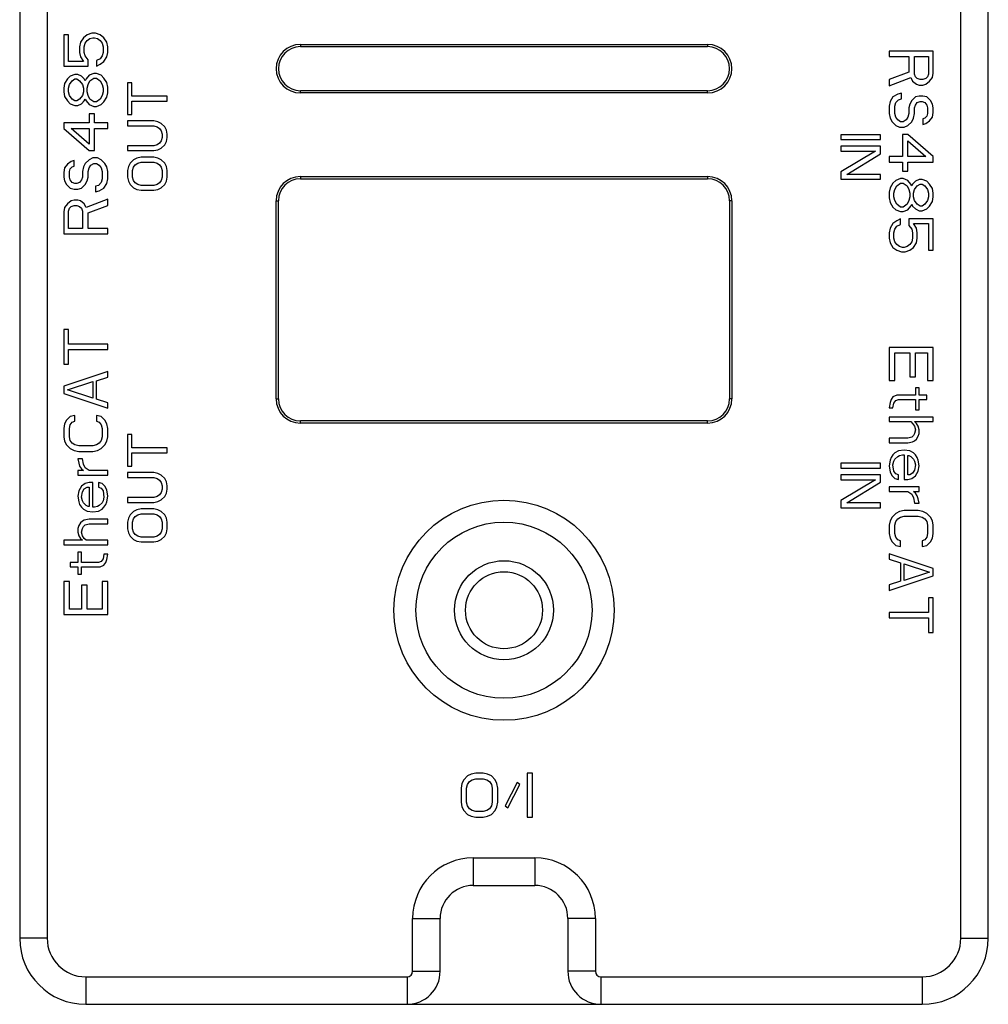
# Model space of a CAD drawing. Header units: millimetres. Extents: x 2752 to 3264, y 1607 to 1975.
# Tile 10 of 18: x 2893 to 2915, y 1647 to 1669. Entities that reach past the tile are written whole.
import ezdxf

# ---------------------------------------------------------------- set-up
doc = ezdxf.new("R2010")
doc.units = ezdxf.units.MM

msp = doc.modelspace()

# ---------------------------------------------------------------- linework, layer by layer
at = {"color": 7, "linetype": 'Continuous'}
for p, q in [((2892.995, 1671.806), (2892.995, 1648.155)), ((2893.62, 1671.806), (2893.62, 1648.155)), ((2914.37, 1648.155), (2914.37, 1671.806)), ((2914.995, 1648.155), (2914.995, 1671.806)), ((2894.633, 1668.713), (2894.527, 1668.672)), ((2894.719, 1668.713), (2894.633, 1668.713)), ((2894.825, 1668.672), (2894.719, 1668.713)), ((2894.102, 1668.672), (2893.995, 1668.672)), ((2893.995, 1668.672), (2893.995, 1667.963)), ((2894.102, 1668.068), (2894.102, 1668.672)), ((2894.378, 1668.505), (2894.357, 1668.401)), ((2894.442, 1668.609), (2894.378, 1668.505)), ((2894.527, 1668.672), (2894.442, 1668.609)), ((2894.463, 1668.401), (2894.484, 1668.484)), ((2894.484, 1668.484), (2894.527, 1668.547)), ((2894.527, 1668.547), (2894.591, 1668.588)), ((2894.591, 1668.588), (2894.655, 1668.609)), ((2894.655, 1668.609), (2894.697, 1668.609)), ((2894.697, 1668.609), (2894.761, 1668.588)), ((2894.761, 1668.588), (2894.825, 1668.547)), ((2894.91, 1668.609), (2894.825, 1668.672)), ((2894.825, 1668.547), (2894.867, 1668.484)), ((2894.867, 1668.484), (2894.889, 1668.401)), ((2894.974, 1668.505), (2894.91, 1668.609)), ((2894.995, 1668.401), (2894.974, 1668.505)), ((2894.357, 1668.401), (2894.357, 1668.276)), ((2894.357, 1668.276), (2894.378, 1668.172)), ((2894.463, 1668.276), (2894.463, 1668.401)), ((2894.484, 1668.193), (2894.463, 1668.276)), ((2894.889, 1668.276), (2894.867, 1668.193)), ((2894.889, 1668.401), (2894.889, 1668.276)), ((2894.974, 1668.172), (2894.995, 1668.276)), ((2894.995, 1668.276), (2894.995, 1668.401)), ((2899.37, 1668.455), (2908.62, 1668.455)), ((2899.37, 1668.455), (2899.37, 1668.405)), ((2899.37, 1668.405), (2908.62, 1668.405)), ((2908.62, 1668.455), (2908.62, 1668.405)), ((2913.745, 1668.305), (2912.745, 1668.305)), ((2912.745, 1668.305), (2912.745, 1668.18)), ((2913.745, 1667.805), (2913.745, 1668.305)), ((2894.442, 1668.068), (2894.102, 1668.068)), ((2894.378, 1668.172), (2894.442, 1668.068)), ((2894.548, 1668.109), (2894.484, 1668.193)), ((2894.548, 1667.963), (2894.548, 1668.109)), ((2894.825, 1668.13), (2894.74, 1668.088)), ((2894.74, 1668.088), (2894.74, 1667.963)), ((2894.867, 1668.193), (2894.825, 1668.13)), ((2894.825, 1668.005), (2894.91, 1668.068)), ((2894.91, 1668.068), (2894.974, 1668.172)), ((2912.745, 1668.18), (2913.192, 1668.18)), ((2913.192, 1668.18), (2913.192, 1667.826)), ((2913.32, 1668.18), (2913.639, 1668.18)), ((2913.32, 1667.784), (2913.32, 1668.18)), ((2913.639, 1668.18), (2913.639, 1667.784)), ((2893.995, 1667.963), (2894.548, 1667.963)), ((2894.676, 1667.797), (2894.57, 1667.755)), ((2894.74, 1667.797), (2894.676, 1667.797)), ((2894.74, 1667.963), (2894.825, 1668.005)), ((2894.846, 1667.755), (2894.74, 1667.797)), ((2913.192, 1667.826), (2912.745, 1667.659)), ((2913.724, 1667.701), (2913.745, 1667.805)), ((2894.08, 1667.672), (2894.016, 1667.568)), ((2894.144, 1667.734), (2894.08, 1667.672)), ((2894.123, 1667.547), (2894.187, 1667.63)), ((2894.25, 1667.776), (2894.144, 1667.734)), ((2894.187, 1667.63), (2894.25, 1667.672)), ((2894.314, 1667.776), (2894.25, 1667.776)), ((2894.25, 1667.672), (2894.293, 1667.672)), ((2894.293, 1667.672), (2894.357, 1667.63)), ((2894.399, 1667.734), (2894.314, 1667.776)), ((2894.357, 1667.63), (2894.421, 1667.547)), ((2894.463, 1667.672), (2894.399, 1667.734)), ((2894.484, 1667.63), (2894.463, 1667.672)), ((2894.506, 1667.672), (2894.484, 1667.63)), ((2894.57, 1667.755), (2894.506, 1667.672)), ((2894.548, 1667.547), (2894.591, 1667.63)), ((2894.591, 1667.63), (2894.676, 1667.693)), ((2894.676, 1667.693), (2894.74, 1667.693)), ((2894.74, 1667.693), (2894.825, 1667.63)), ((2894.825, 1667.63), (2894.867, 1667.547)), ((2894.91, 1667.693), (2894.846, 1667.755)), ((2894.974, 1667.588), (2894.91, 1667.693)), ((2894.995, 1667.484), (2894.974, 1667.588)), ((2895.541, 1667.58), (2895.445, 1667.58)), ((2895.445, 1667.58), (2895.445, 1666.868)), ((2895.541, 1667.28), (2895.541, 1667.58)), ((2912.745, 1667.513), (2913.234, 1667.701)), ((2912.745, 1667.659), (2912.745, 1667.513)), ((2913.234, 1667.701), (2913.277, 1667.618)), ((2913.277, 1667.618), (2913.362, 1667.555)), ((2913.341, 1667.722), (2913.32, 1667.784)), ((2913.383, 1667.68), (2913.341, 1667.722)), ((2913.447, 1667.659), (2913.383, 1667.68)), ((2913.511, 1667.659), (2913.447, 1667.659)), ((2913.575, 1667.68), (2913.511, 1667.659)), ((2913.617, 1667.722), (2913.575, 1667.68)), ((2913.575, 1667.555), (2913.66, 1667.618)), ((2913.639, 1667.784), (2913.617, 1667.722)), ((2913.66, 1667.618), (2913.724, 1667.701)), ((2894.016, 1667.568), (2893.995, 1667.463)), ((2893.995, 1667.463), (2893.995, 1667.38)), ((2893.995, 1667.38), (2894.016, 1667.276)), ((2894.102, 1667.463), (2894.123, 1667.547)), ((2894.102, 1667.38), (2894.102, 1667.463)), ((2894.123, 1667.297), (2894.102, 1667.38)), ((2894.421, 1667.547), (2894.442, 1667.463)), ((2894.442, 1667.38), (2894.421, 1667.297)), ((2894.442, 1667.463), (2894.442, 1667.38)), ((2894.527, 1667.463), (2894.548, 1667.547)), ((2894.527, 1667.38), (2894.527, 1667.463)), ((2894.548, 1667.297), (2894.527, 1667.38)), ((2894.867, 1667.547), (2894.889, 1667.463)), ((2894.889, 1667.38), (2894.867, 1667.297)), ((2894.889, 1667.463), (2894.889, 1667.38)), ((2894.974, 1667.255), (2894.995, 1667.359)), ((2894.995, 1667.359), (2894.995, 1667.484)), ((2908.62, 1667.405), (2899.37, 1667.405)), ((2899.37, 1667.355), (2899.37, 1667.405)), ((2908.62, 1667.355), (2899.37, 1667.355)), ((2908.62, 1667.355), (2908.62, 1667.405)), ((2913.362, 1667.555), (2913.426, 1667.534)), ((2913.426, 1667.534), (2913.511, 1667.534)), ((2913.511, 1667.534), (2913.575, 1667.555)), ((2894.016, 1667.276), (2894.08, 1667.172)), ((2894.08, 1667.172), (2894.144, 1667.109)), ((2894.187, 1667.213), (2894.123, 1667.297)), ((2894.25, 1667.172), (2894.187, 1667.213)), ((2894.293, 1667.172), (2894.25, 1667.172)), ((2894.357, 1667.213), (2894.293, 1667.172)), ((2894.421, 1667.297), (2894.357, 1667.213)), ((2894.399, 1667.109), (2894.463, 1667.172)), ((2894.463, 1667.172), (2894.484, 1667.213)), ((2894.484, 1667.213), (2894.506, 1667.172)), ((2894.506, 1667.172), (2894.57, 1667.088)), ((2894.591, 1667.213), (2894.548, 1667.297)), ((2894.676, 1667.151), (2894.591, 1667.213)), ((2894.74, 1667.151), (2894.676, 1667.151)), ((2894.825, 1667.213), (2894.74, 1667.151)), ((2894.867, 1667.297), (2894.825, 1667.213)), ((2894.846, 1667.088), (2894.91, 1667.151)), ((2894.91, 1667.151), (2894.974, 1667.255)), ((2896.345, 1667.28), (2895.541, 1667.28)), ((2895.541, 1667.168), (2896.345, 1667.168)), ((2895.541, 1666.868), (2895.541, 1667.168)), ((2896.345, 1667.168), (2896.345, 1667.28)), ((2912.766, 1667.159), (2912.745, 1667.055)), ((2912.83, 1667.263), (2912.766, 1667.159)), ((2912.937, 1667.326), (2912.83, 1667.263)), ((2912.873, 1667.055), (2912.894, 1667.138)), ((2912.894, 1667.138), (2912.958, 1667.201)), ((2913.022, 1667.347), (2912.937, 1667.326)), ((2912.958, 1667.201), (2913.022, 1667.222)), ((2913.022, 1667.222), (2913.022, 1667.347)), ((2913.256, 1667.18), (2913.213, 1667.097)), ((2913.341, 1667.263), (2913.256, 1667.18)), ((2913.426, 1667.284), (2913.341, 1667.263)), ((2913.341, 1667.076), (2913.383, 1667.138)), ((2913.383, 1667.138), (2913.447, 1667.159)), ((2913.511, 1667.284), (2913.426, 1667.284)), ((2913.447, 1667.159), (2913.49, 1667.159)), ((2913.49, 1667.159), (2913.554, 1667.138)), ((2913.596, 1667.263), (2913.511, 1667.284)), ((2913.554, 1667.138), (2913.596, 1667.076)), ((2913.681, 1667.18), (2913.596, 1667.263)), ((2913.724, 1667.097), (2913.681, 1667.18)), ((2894.144, 1667.109), (2894.25, 1667.068)), ((2894.25, 1667.068), (2894.314, 1667.068)), ((2894.314, 1667.068), (2894.399, 1667.109)), ((2894.57, 1667.088), (2894.676, 1667.047)), ((2894.676, 1667.047), (2894.74, 1667.047)), ((2894.74, 1667.047), (2894.846, 1667.088)), ((2912.745, 1667.055), (2912.745, 1666.888)), ((2912.873, 1666.888), (2912.873, 1667.055)), ((2913.213, 1667.097), (2913.192, 1667.013)), ((2913.192, 1667.013), (2913.192, 1666.888)), ((2913.32, 1667.013), (2913.341, 1667.076)), ((2913.32, 1666.888), (2913.32, 1667.013)), ((2913.596, 1667.076), (2913.617, 1667.013)), ((2913.617, 1667.013), (2913.617, 1666.888)), ((2913.745, 1667.013), (2913.724, 1667.097)), ((2913.724, 1666.805), (2913.745, 1666.909)), ((2913.745, 1666.909), (2913.745, 1667.013)), ((2894.697, 1666.88), (2894.57, 1666.88)), ((2894.57, 1666.88), (2894.57, 1666.672)), ((2894.697, 1666.672), (2894.697, 1666.88)), ((2895.445, 1666.868), (2895.541, 1666.868)), ((2896.039, 1666.718), (2895.445, 1666.718)), ((2895.445, 1666.718), (2895.445, 1666.605)), ((2896.134, 1666.699), (2896.039, 1666.718)), ((2896.211, 1666.661), (2896.134, 1666.699)), ((2912.745, 1666.888), (2912.766, 1666.784)), ((2912.766, 1666.784), (2912.809, 1666.701)), ((2912.809, 1666.701), (2912.894, 1666.618)), ((2912.894, 1666.805), (2912.873, 1666.888)), ((2912.937, 1666.743), (2912.894, 1666.805)), ((2913, 1666.701), (2912.937, 1666.743)), ((2913.064, 1666.701), (2913, 1666.701)), ((2913.128, 1666.743), (2913.064, 1666.701)), ((2913.171, 1666.805), (2913.128, 1666.743)), ((2913.192, 1666.888), (2913.171, 1666.805)), ((2913.171, 1666.618), (2913.256, 1666.701)), ((2913.256, 1666.701), (2913.298, 1666.784)), ((2913.298, 1666.784), (2913.32, 1666.888)), ((2913.554, 1666.784), (2913.511, 1666.763)), ((2913.511, 1666.763), (2913.511, 1666.638)), ((2913.596, 1666.826), (2913.554, 1666.784)), ((2913.575, 1666.659), (2913.66, 1666.722)), ((2913.617, 1666.888), (2913.596, 1666.826)), ((2913.66, 1666.722), (2913.724, 1666.805)), ((2894.57, 1666.672), (2893.995, 1666.672)), ((2893.995, 1666.672), (2893.995, 1666.547)), ((2893.995, 1666.547), (2894.57, 1666.047)), ((2894.165, 1666.547), (2894.57, 1666.547)), ((2894.57, 1666.193), (2894.165, 1666.547)), ((2894.57, 1666.547), (2894.57, 1666.193)), ((2894.995, 1666.672), (2894.697, 1666.672)), ((2894.697, 1666.547), (2894.995, 1666.547)), ((2894.697, 1666.047), (2894.697, 1666.547)), ((2894.995, 1666.547), (2894.995, 1666.672)), ((2895.445, 1666.605), (2896.039, 1666.605)), ((2896.039, 1666.605), (2896.115, 1666.586)), ((2896.115, 1666.586), (2896.173, 1666.549)), ((2896.173, 1666.549), (2896.211, 1666.493)), ((2896.288, 1666.586), (2896.211, 1666.661)), ((2896.211, 1666.493), (2896.23, 1666.418)), ((2896.326, 1666.511), (2896.288, 1666.586)), ((2896.345, 1666.418), (2896.326, 1666.511)), ((2912.894, 1666.618), (2912.979, 1666.576)), ((2912.979, 1666.576), (2913.086, 1666.576)), ((2913.086, 1666.576), (2913.171, 1666.618)), ((2913.511, 1666.638), (2913.575, 1666.659)), ((2896.211, 1666.268), (2896.173, 1666.211)), ((2896.23, 1666.343), (2896.211, 1666.268)), ((2896.23, 1666.418), (2896.23, 1666.343)), ((2896.288, 1666.174), (2896.326, 1666.249)), ((2896.326, 1666.249), (2896.345, 1666.343)), ((2896.345, 1666.343), (2896.345, 1666.418)), ((2912.545, 1666.405), (2911.645, 1666.405)), ((2911.645, 1666.405), (2911.645, 1666.293)), ((2911.645, 1666.293), (2912.545, 1666.293)), ((2912.545, 1666.293), (2912.545, 1666.405)), ((2913.171, 1666.409), (2913.043, 1666.409)), ((2913.043, 1666.409), (2913.043, 1665.909)), ((2913.745, 1665.909), (2913.171, 1666.409)), ((2913.171, 1666.263), (2913.575, 1665.909)), ((2913.171, 1665.909), (2913.171, 1666.263)), ((2894.57, 1666.047), (2894.697, 1666.047)), ((2896.039, 1666.155), (2895.445, 1666.155)), ((2895.445, 1666.155), (2895.445, 1666.043)), ((2895.445, 1666.043), (2896.039, 1666.043)), ((2896.115, 1666.174), (2896.039, 1666.155)), ((2896.039, 1666.043), (2896.134, 1666.061)), ((2896.173, 1666.211), (2896.115, 1666.174)), ((2896.134, 1666.061), (2896.211, 1666.099)), ((2896.211, 1666.099), (2896.288, 1666.174)), ((2912.545, 1666.143), (2911.645, 1666.143)), ((2911.645, 1666.143), (2911.645, 1666.03)), ((2911.645, 1666.03), (2912.43, 1666.03)), ((2912.43, 1666.03), (2911.645, 1665.561)), ((2912.545, 1665.974), (2912.545, 1666.143)), ((2894.165, 1665.797), (2894.08, 1665.734)), ((2894.229, 1665.818), (2894.165, 1665.797)), ((2894.229, 1665.693), (2894.229, 1665.818)), ((2894.57, 1665.838), (2894.484, 1665.755)), ((2894.655, 1665.88), (2894.57, 1665.838)), ((2894.761, 1665.88), (2894.655, 1665.88)), ((2894.846, 1665.838), (2894.761, 1665.88)), ((2894.931, 1665.755), (2894.846, 1665.838)), ((2895.579, 1665.836), (2895.503, 1665.761)), ((2895.656, 1665.874), (2895.579, 1665.836)), ((2895.752, 1665.893), (2895.656, 1665.874)), ((2896.039, 1665.893), (2895.752, 1665.893)), ((2896.134, 1665.874), (2896.039, 1665.893)), ((2896.211, 1665.836), (2896.134, 1665.874)), ((2896.288, 1665.761), (2896.211, 1665.836)), ((2911.779, 1665.505), (2912.545, 1665.974)), ((2913.043, 1665.909), (2912.745, 1665.909)), ((2912.745, 1665.909), (2912.745, 1665.784)), ((2912.745, 1665.784), (2913.043, 1665.784)), ((2913.043, 1665.784), (2913.043, 1665.576)), ((2913.575, 1665.909), (2913.171, 1665.909)), ((2913.171, 1665.784), (2913.745, 1665.784)), ((2913.171, 1665.576), (2913.171, 1665.784)), ((2913.745, 1665.784), (2913.745, 1665.909)), ((2894.016, 1665.651), (2893.995, 1665.547)), ((2894.08, 1665.734), (2894.016, 1665.651)), ((2894.123, 1665.568), (2894.144, 1665.63)), ((2894.123, 1665.443), (2894.123, 1665.568)), ((2894.144, 1665.63), (2894.187, 1665.672)), ((2894.187, 1665.672), (2894.229, 1665.693)), ((2894.442, 1665.672), (2894.421, 1665.568)), ((2894.421, 1665.568), (2894.421, 1665.443)), ((2894.484, 1665.755), (2894.442, 1665.672)), ((2894.548, 1665.568), (2894.57, 1665.651)), ((2894.548, 1665.443), (2894.548, 1665.568)), ((2894.57, 1665.651), (2894.612, 1665.713)), ((2894.612, 1665.713), (2894.676, 1665.755)), ((2894.676, 1665.755), (2894.74, 1665.755)), ((2894.74, 1665.755), (2894.804, 1665.713)), ((2894.804, 1665.713), (2894.846, 1665.651)), ((2894.846, 1665.651), (2894.867, 1665.568)), ((2894.867, 1665.568), (2894.867, 1665.401)), ((2894.974, 1665.672), (2894.931, 1665.755)), ((2894.995, 1665.568), (2894.974, 1665.672)), ((2894.995, 1665.401), (2894.995, 1665.568)), ((2895.464, 1665.686), (2895.445, 1665.593)), ((2895.445, 1665.593), (2895.445, 1665.443)), ((2895.503, 1665.761), (2895.464, 1665.686)), ((2895.56, 1665.593), (2895.579, 1665.668)), ((2895.56, 1665.443), (2895.56, 1665.593)), ((2895.579, 1665.668), (2895.617, 1665.724)), ((2895.617, 1665.724), (2895.675, 1665.761)), ((2895.675, 1665.761), (2895.752, 1665.78)), ((2895.752, 1665.78), (2896.039, 1665.78)), ((2896.039, 1665.78), (2896.115, 1665.761)), ((2896.115, 1665.761), (2896.173, 1665.724)), ((2896.173, 1665.724), (2896.211, 1665.668)), ((2896.211, 1665.668), (2896.23, 1665.593)), ((2896.23, 1665.593), (2896.23, 1665.443)), ((2896.326, 1665.686), (2896.288, 1665.761)), ((2896.345, 1665.593), (2896.326, 1665.686)), ((2896.345, 1665.443), (2896.345, 1665.593)), ((2911.645, 1665.561), (2911.645, 1665.393)), ((2913.043, 1665.576), (2913.171, 1665.576)), ((2893.995, 1665.547), (2893.995, 1665.443)), ((2893.995, 1665.443), (2894.016, 1665.359)), ((2894.016, 1665.359), (2894.059, 1665.276)), ((2894.144, 1665.38), (2894.123, 1665.443)), ((2894.187, 1665.318), (2894.144, 1665.38)), ((2894.399, 1665.38), (2894.357, 1665.318)), ((2894.421, 1665.443), (2894.399, 1665.38)), ((2894.484, 1665.276), (2894.527, 1665.359)), ((2894.527, 1665.359), (2894.548, 1665.443)), ((2894.867, 1665.401), (2894.846, 1665.318)), ((2894.974, 1665.297), (2894.995, 1665.401)), ((2895.445, 1665.443), (2895.464, 1665.349)), ((2895.464, 1665.349), (2895.503, 1665.274)), ((2895.579, 1665.368), (2895.56, 1665.443)), ((2895.617, 1665.311), (2895.579, 1665.368)), ((2896.211, 1665.368), (2896.173, 1665.311)), ((2896.23, 1665.443), (2896.211, 1665.368)), ((2896.288, 1665.274), (2896.326, 1665.349)), ((2896.326, 1665.349), (2896.345, 1665.443)), ((2899.37, 1665.455), (2908.62, 1665.455)), ((2899.37, 1665.455), (2899.37, 1665.405)), ((2899.37, 1665.405), (2908.62, 1665.405)), ((2908.62, 1665.455), (2908.62, 1665.405)), ((2911.645, 1665.393), (2912.545, 1665.393)), ((2912.545, 1665.505), (2911.779, 1665.505)), ((2912.545, 1665.393), (2912.545, 1665.505)), ((2912.894, 1665.368), (2912.83, 1665.305)), ((2913, 1665.409), (2912.894, 1665.368)), ((2913.064, 1665.409), (2913, 1665.409)), ((2913.171, 1665.368), (2913.064, 1665.409)), ((2913.234, 1665.284), (2913.171, 1665.368)), ((2913.341, 1665.347), (2913.277, 1665.284)), ((2913.426, 1665.388), (2913.341, 1665.347)), ((2913.49, 1665.388), (2913.426, 1665.388)), ((2913.596, 1665.347), (2913.49, 1665.388)), ((2913.66, 1665.284), (2913.596, 1665.347)), ((2894.059, 1665.276), (2894.144, 1665.193)), ((2894.144, 1665.193), (2894.229, 1665.172)), ((2894.25, 1665.297), (2894.187, 1665.318)), ((2894.229, 1665.172), (2894.314, 1665.172)), ((2894.293, 1665.297), (2894.25, 1665.297)), ((2894.357, 1665.318), (2894.293, 1665.297)), ((2894.314, 1665.172), (2894.399, 1665.193)), ((2894.399, 1665.193), (2894.484, 1665.276)), ((2894.782, 1665.255), (2894.719, 1665.234)), ((2894.719, 1665.234), (2894.719, 1665.109)), ((2894.719, 1665.109), (2894.804, 1665.13)), ((2894.846, 1665.318), (2894.782, 1665.255)), ((2894.804, 1665.13), (2894.91, 1665.193)), ((2894.91, 1665.193), (2894.974, 1665.297)), ((2895.503, 1665.274), (2895.579, 1665.199)), ((2895.579, 1665.199), (2895.656, 1665.161)), ((2895.675, 1665.274), (2895.617, 1665.311)), ((2895.656, 1665.161), (2895.752, 1665.143)), ((2895.752, 1665.255), (2895.675, 1665.274)), ((2896.039, 1665.255), (2895.752, 1665.255)), ((2895.752, 1665.143), (2896.039, 1665.143)), ((2896.115, 1665.274), (2896.039, 1665.255)), ((2896.039, 1665.143), (2896.134, 1665.161)), ((2896.173, 1665.311), (2896.115, 1665.274)), ((2896.134, 1665.161), (2896.211, 1665.199)), ((2896.211, 1665.199), (2896.288, 1665.274)), ((2912.766, 1665.201), (2912.745, 1665.097)), ((2912.83, 1665.305), (2912.766, 1665.201)), ((2912.852, 1665.076), (2912.873, 1665.159)), ((2912.873, 1665.159), (2912.915, 1665.243)), ((2912.915, 1665.243), (2913, 1665.305)), ((2913, 1665.305), (2913.064, 1665.305)), ((2913.064, 1665.305), (2913.149, 1665.243)), ((2913.149, 1665.243), (2913.192, 1665.159)), ((2913.192, 1665.159), (2913.213, 1665.076)), ((2913.256, 1665.243), (2913.234, 1665.284)), ((2913.277, 1665.284), (2913.256, 1665.243)), ((2913.298, 1665.076), (2913.32, 1665.159)), ((2913.32, 1665.159), (2913.383, 1665.243)), ((2913.383, 1665.243), (2913.447, 1665.284)), ((2913.447, 1665.284), (2913.49, 1665.284)), ((2913.49, 1665.284), (2913.554, 1665.243)), ((2913.554, 1665.243), (2913.617, 1665.159)), ((2913.617, 1665.159), (2913.639, 1665.076)), ((2913.724, 1665.18), (2913.66, 1665.284)), ((2913.745, 1665.076), (2913.724, 1665.18)), ((2894.165, 1664.901), (2894.08, 1664.838)), ((2894.229, 1664.922), (2894.165, 1664.901)), ((2894.314, 1664.922), (2894.229, 1664.922)), ((2894.378, 1664.901), (2894.314, 1664.922)), ((2894.463, 1664.838), (2894.378, 1664.901)), ((2894.995, 1664.943), (2894.506, 1664.755)), ((2894.995, 1664.797), (2894.995, 1664.943)), ((2898.82, 1664.905), (2898.87, 1664.905)), ((2898.82, 1660.405), (2898.82, 1664.905)), ((2898.87, 1660.405), (2898.87, 1664.905)), ((2909.17, 1664.905), (2909.12, 1664.905)), ((2909.12, 1664.905), (2909.12, 1660.405)), ((2909.17, 1664.905), (2909.17, 1660.405)), ((2912.745, 1665.097), (2912.745, 1664.972)), ((2912.745, 1664.972), (2912.766, 1664.868)), ((2912.852, 1664.993), (2912.852, 1665.076)), ((2912.873, 1664.909), (2912.852, 1664.993)), ((2912.915, 1664.826), (2912.873, 1664.909)), ((2913.192, 1664.909), (2913.149, 1664.826)), ((2913.213, 1664.993), (2913.192, 1664.909)), ((2913.213, 1665.076), (2913.213, 1664.993)), ((2913.298, 1664.993), (2913.298, 1665.076)), ((2913.32, 1664.909), (2913.298, 1664.993)), ((2913.383, 1664.826), (2913.32, 1664.909)), ((2913.617, 1664.909), (2913.554, 1664.826)), ((2913.639, 1664.993), (2913.617, 1664.909)), ((2913.639, 1665.076), (2913.639, 1664.993)), ((2913.66, 1664.784), (2913.724, 1664.888)), ((2913.724, 1664.888), (2913.745, 1664.993)), ((2913.745, 1664.993), (2913.745, 1665.076)), ((2894.016, 1664.755), (2893.995, 1664.651)), ((2894.08, 1664.838), (2894.016, 1664.755)), ((2894.102, 1664.672), (2894.123, 1664.734)), ((2894.102, 1664.276), (2894.102, 1664.672)), ((2894.123, 1664.734), (2894.165, 1664.776)), ((2894.165, 1664.776), (2894.229, 1664.797)), ((2894.229, 1664.797), (2894.293, 1664.797)), ((2894.293, 1664.797), (2894.357, 1664.776)), ((2894.357, 1664.776), (2894.399, 1664.734)), ((2894.399, 1664.734), (2894.421, 1664.672)), ((2894.421, 1664.672), (2894.421, 1664.276)), ((2894.506, 1664.755), (2894.463, 1664.838)), ((2894.548, 1664.63), (2894.995, 1664.797)), ((2912.766, 1664.868), (2912.83, 1664.763)), ((2912.83, 1664.763), (2912.894, 1664.701)), ((2912.894, 1664.701), (2913, 1664.659)), ((2913, 1664.763), (2912.915, 1664.826)), ((2913.064, 1664.763), (2913, 1664.763)), ((2913.149, 1664.826), (2913.064, 1664.763)), ((2913.064, 1664.659), (2913.171, 1664.701)), ((2913.171, 1664.701), (2913.234, 1664.784)), ((2913.234, 1664.784), (2913.256, 1664.826)), ((2913.256, 1664.826), (2913.277, 1664.784)), ((2913.277, 1664.784), (2913.341, 1664.722)), ((2913.341, 1664.722), (2913.426, 1664.68)), ((2913.447, 1664.784), (2913.383, 1664.826)), ((2913.426, 1664.68), (2913.49, 1664.68)), ((2913.49, 1664.784), (2913.447, 1664.784)), ((2913.554, 1664.826), (2913.49, 1664.784)), ((2913.49, 1664.68), (2913.596, 1664.722)), ((2913.596, 1664.722), (2913.66, 1664.784)), ((2893.995, 1664.651), (2893.995, 1664.151)), ((2894.548, 1664.276), (2894.548, 1664.63)), ((2912.915, 1664.451), (2912.83, 1664.388)), ((2913, 1664.493), (2912.915, 1664.451)), ((2913, 1664.659), (2913.064, 1664.659)), ((2913, 1664.368), (2913, 1664.493)), ((2913.745, 1664.493), (2913.192, 1664.493)), ((2913.192, 1664.493), (2913.192, 1664.347)), ((2913.745, 1663.784), (2913.745, 1664.493)), ((2894.421, 1664.276), (2894.102, 1664.276)), ((2894.995, 1664.276), (2894.548, 1664.276)), ((2894.995, 1664.151), (2894.995, 1664.276)), ((2912.766, 1664.284), (2912.745, 1664.18)), ((2912.83, 1664.388), (2912.766, 1664.284)), ((2912.852, 1664.18), (2912.873, 1664.263)), ((2912.873, 1664.263), (2912.915, 1664.326)), ((2912.915, 1664.326), (2913, 1664.368)), ((2913.192, 1664.347), (2913.256, 1664.263)), ((2913.256, 1664.263), (2913.277, 1664.18)), ((2913.298, 1664.388), (2913.639, 1664.388)), ((2913.362, 1664.284), (2913.298, 1664.388)), ((2913.383, 1664.18), (2913.362, 1664.284)), ((2913.639, 1664.388), (2913.639, 1663.784)), ((2893.995, 1664.151), (2894.995, 1664.151)), ((2912.745, 1664.18), (2912.745, 1664.055)), ((2912.745, 1664.055), (2912.766, 1663.951)), ((2912.852, 1664.055), (2912.852, 1664.18)), ((2912.873, 1663.972), (2912.852, 1664.055)), ((2913.277, 1664.055), (2913.256, 1663.972)), ((2913.277, 1664.18), (2913.277, 1664.055)), ((2913.362, 1663.951), (2913.383, 1664.055)), ((2913.383, 1664.055), (2913.383, 1664.18)), ((2912.766, 1663.951), (2912.83, 1663.847)), ((2912.83, 1663.847), (2912.915, 1663.784)), ((2912.915, 1663.909), (2912.873, 1663.972)), ((2912.979, 1663.868), (2912.915, 1663.909)), ((2912.915, 1663.784), (2913.022, 1663.743)), ((2913.043, 1663.847), (2912.979, 1663.868)), ((2913.086, 1663.847), (2913.043, 1663.847)), ((2913.149, 1663.868), (2913.086, 1663.847)), ((2913.107, 1663.743), (2913.213, 1663.784)), ((2913.213, 1663.909), (2913.149, 1663.868)), ((2913.256, 1663.972), (2913.213, 1663.909)), ((2913.213, 1663.784), (2913.298, 1663.847)), ((2913.298, 1663.847), (2913.362, 1663.951)), ((2913.639, 1663.784), (2913.745, 1663.784)), ((2913.022, 1663.743), (2913.107, 1663.743)), ((2894.102, 1661.984), (2893.995, 1661.984)), ((2893.995, 1661.984), (2893.995, 1661.193)), ((2894.102, 1661.651), (2894.102, 1661.984)), ((2894.995, 1661.651), (2894.102, 1661.651)), ((2894.995, 1661.526), (2894.995, 1661.651)), ((2913.745, 1661.576), (2912.745, 1661.576)), ((2912.745, 1661.576), (2912.745, 1660.826)), ((2913.745, 1660.826), (2913.745, 1661.576)), ((2894.102, 1661.526), (2894.995, 1661.526)), ((2894.102, 1661.193), (2894.102, 1661.526)), ((2912.873, 1661.451), (2913.213, 1661.451)), ((2912.873, 1660.826), (2912.873, 1661.451)), ((2913.213, 1661.451), (2913.213, 1660.909)), ((2913.341, 1661.451), (2913.617, 1661.451)), ((2913.341, 1660.909), (2913.341, 1661.451)), ((2913.617, 1661.451), (2913.617, 1660.826)), ((2893.995, 1661.193), (2894.102, 1661.193)), ((2894.995, 1661.026), (2893.995, 1660.693)), ((2894.74, 1660.818), (2894.995, 1660.901)), ((2894.995, 1660.901), (2894.995, 1661.026)), ((2913.213, 1660.909), (2913.341, 1660.909)), ((2893.995, 1660.693), (2893.995, 1660.526)), ((2894.08, 1660.609), (2894.655, 1660.797)), ((2894.655, 1660.797), (2894.655, 1660.422)), ((2894.74, 1660.401), (2894.74, 1660.818)), ((2912.745, 1660.826), (2912.873, 1660.826)), ((2913.426, 1660.659), (2913.341, 1660.659)), ((2913.341, 1660.659), (2913.341, 1660.493)), ((2913.426, 1660.493), (2913.426, 1660.659)), ((2913.617, 1660.826), (2913.745, 1660.826)), ((2893.995, 1660.526), (2894.995, 1660.193)), ((2894.655, 1660.422), (2894.08, 1660.609)), ((2912.83, 1660.451), (2912.788, 1660.388)), ((2912.915, 1660.493), (2912.83, 1660.451)), ((2913.341, 1660.493), (2912.915, 1660.493)), ((2913.596, 1660.493), (2913.426, 1660.493)), ((2913.596, 1660.388), (2913.596, 1660.493)), ((2894.995, 1660.318), (2894.74, 1660.401)), ((2894.995, 1660.193), (2894.995, 1660.318)), ((2898.82, 1660.405), (2898.87, 1660.405)), ((2909.17, 1660.405), (2909.12, 1660.405)), ((2912.766, 1660.326), (2912.745, 1660.201)), ((2912.745, 1660.201), (2912.83, 1660.201)), ((2912.788, 1660.388), (2912.766, 1660.326)), ((2912.83, 1660.201), (2912.852, 1660.305)), ((2912.852, 1660.305), (2912.894, 1660.368)), ((2912.894, 1660.368), (2912.958, 1660.388)), ((2912.958, 1660.388), (2913.341, 1660.388)), ((2913.341, 1660.388), (2913.341, 1660.159)), ((2913.426, 1660.388), (2913.596, 1660.388)), ((2913.426, 1660.159), (2913.426, 1660.388)), ((2894.144, 1660.005), (2894.059, 1659.922)), ((2894.25, 1660.026), (2894.144, 1660.005)), ((2894.25, 1659.901), (2894.25, 1660.026)), ((2894.846, 1660.005), (2894.74, 1660.026)), ((2894.74, 1660.026), (2894.74, 1659.901)), ((2894.931, 1659.922), (2894.846, 1660.005)), ((2913.745, 1659.993), (2912.745, 1659.993)), ((2912.745, 1659.993), (2912.745, 1659.888)), ((2913.341, 1660.159), (2913.426, 1660.159)), ((2913.745, 1659.888), (2913.745, 1659.993)), ((2894.016, 1659.838), (2893.995, 1659.734)), ((2894.059, 1659.922), (2894.016, 1659.838)), ((2894.123, 1659.734), (2894.144, 1659.818)), ((2894.144, 1659.818), (2894.187, 1659.88)), ((2894.187, 1659.88), (2894.25, 1659.901)), ((2894.74, 1659.901), (2894.804, 1659.88)), ((2894.804, 1659.88), (2894.846, 1659.818)), ((2894.846, 1659.818), (2894.867, 1659.734)), ((2894.974, 1659.838), (2894.931, 1659.922)), ((2894.995, 1659.734), (2894.974, 1659.838)), ((2908.62, 1659.905), (2899.37, 1659.905)), ((2899.37, 1659.855), (2899.37, 1659.905)), ((2908.62, 1659.855), (2899.37, 1659.855)), ((2908.62, 1659.855), (2908.62, 1659.905)), ((2912.745, 1659.888), (2913.234, 1659.888)), ((2913.234, 1659.888), (2913.277, 1659.847)), ((2913.277, 1659.847), (2913.32, 1659.784)), ((2913.32, 1659.888), (2913.745, 1659.888)), ((2913.362, 1659.847), (2913.32, 1659.888)), ((2913.32, 1659.784), (2913.341, 1659.701)), ((2913.405, 1659.784), (2913.362, 1659.847)), ((2913.426, 1659.701), (2913.405, 1659.784)), ((2893.995, 1659.734), (2893.995, 1659.547)), ((2893.995, 1659.547), (2894.016, 1659.443)), ((2894.123, 1659.547), (2894.123, 1659.734)), ((2894.144, 1659.463), (2894.123, 1659.547)), ((2894.867, 1659.547), (2894.846, 1659.463)), ((2894.867, 1659.734), (2894.867, 1659.547)), ((2894.974, 1659.443), (2894.995, 1659.547)), ((2894.995, 1659.547), (2894.995, 1659.734)), ((2895.541, 1659.593), (2895.445, 1659.593)), ((2895.445, 1659.593), (2895.445, 1658.88)), ((2895.541, 1659.293), (2895.541, 1659.593)), ((2913.256, 1659.534), (2913.171, 1659.513)), ((2913.298, 1659.576), (2913.256, 1659.534)), ((2913.32, 1659.618), (2913.298, 1659.576)), ((2913.341, 1659.701), (2913.32, 1659.618)), ((2913.362, 1659.493), (2913.405, 1659.555)), ((2913.405, 1659.555), (2913.426, 1659.618)), ((2913.426, 1659.618), (2913.426, 1659.701)), ((2894.016, 1659.443), (2894.059, 1659.359)), ((2894.059, 1659.359), (2894.144, 1659.276)), ((2894.187, 1659.401), (2894.144, 1659.463)), ((2894.25, 1659.359), (2894.187, 1659.401)), ((2894.336, 1659.338), (2894.25, 1659.359)), ((2894.655, 1659.338), (2894.336, 1659.338)), ((2894.74, 1659.359), (2894.655, 1659.338)), ((2894.804, 1659.401), (2894.74, 1659.359)), ((2894.846, 1659.463), (2894.804, 1659.401)), ((2894.846, 1659.276), (2894.931, 1659.359)), ((2894.931, 1659.359), (2894.974, 1659.443)), ((2913.171, 1659.513), (2912.745, 1659.513)), ((2912.745, 1659.513), (2912.745, 1659.409)), ((2912.745, 1659.409), (2913.171, 1659.409)), ((2913.171, 1659.409), (2913.277, 1659.43)), ((2913.277, 1659.43), (2913.32, 1659.451)), ((2913.32, 1659.451), (2913.362, 1659.493)), ((2894.144, 1659.276), (2894.229, 1659.234)), ((2894.229, 1659.234), (2894.336, 1659.213)), ((2894.336, 1659.213), (2894.655, 1659.213)), ((2894.655, 1659.213), (2894.761, 1659.234)), ((2894.761, 1659.234), (2894.846, 1659.276)), ((2896.345, 1659.293), (2895.541, 1659.293)), ((2895.541, 1659.18), (2896.345, 1659.18)), ((2895.541, 1658.88), (2895.541, 1659.18)), ((2896.345, 1659.18), (2896.345, 1659.293)), ((2912.788, 1659.076), (2912.766, 1659.013)), ((2912.83, 1659.138), (2912.788, 1659.076)), ((2912.873, 1659.18), (2912.83, 1659.138)), ((2912.958, 1659.222), (2912.873, 1659.18)), ((2912.873, 1659.034), (2912.937, 1659.097)), ((2912.937, 1659.097), (2912.979, 1659.118)), ((2913.086, 1659.243), (2912.958, 1659.222)), ((2912.979, 1659.118), (2913.043, 1659.138)), ((2913.043, 1659.138), (2913.086, 1659.138)), ((2913.213, 1659.222), (2913.086, 1659.243)), ((2913.086, 1659.138), (2913.086, 1658.576)), ((2913.171, 1659.118), (2913.192, 1659.118)), ((2913.171, 1658.68), (2913.171, 1659.118)), ((2913.192, 1659.118), (2913.234, 1659.097)), ((2913.298, 1659.18), (2913.213, 1659.222)), ((2913.234, 1659.097), (2913.298, 1659.034)), ((2913.341, 1659.138), (2913.298, 1659.18)), ((2913.383, 1659.076), (2913.341, 1659.138)), ((2913.405, 1659.013), (2913.383, 1659.076)), ((2894.421, 1659.047), (2894.314, 1659.047)), ((2894.314, 1659.047), (2894.336, 1658.943)), ((2894.336, 1658.943), (2894.357, 1658.88)), ((2894.357, 1658.88), (2894.399, 1658.818)), ((2894.442, 1658.922), (2894.421, 1659.047)), ((2894.484, 1658.838), (2894.442, 1658.922)), ((2895.445, 1658.88), (2895.541, 1658.88)), ((2912.545, 1658.943), (2911.645, 1658.943)), ((2911.645, 1658.943), (2911.645, 1658.83)), ((2912.545, 1658.83), (2912.545, 1658.943)), ((2912.766, 1659.013), (2912.745, 1658.888)), ((2912.745, 1658.888), (2912.766, 1658.743)), ((2912.83, 1658.909), (2912.852, 1658.993)), ((2912.852, 1658.763), (2912.83, 1658.909)), ((2912.852, 1658.993), (2912.873, 1659.034)), ((2913.298, 1659.034), (2913.32, 1658.993)), ((2913.32, 1658.993), (2913.341, 1658.909)), ((2913.341, 1658.909), (2913.32, 1658.784)), ((2913.426, 1658.888), (2913.405, 1659.013)), ((2913.405, 1658.763), (2913.426, 1658.888)), ((2894.442, 1658.776), (2894.314, 1658.776)), ((2894.314, 1658.776), (2894.314, 1658.672)), ((2894.314, 1658.672), (2894.995, 1658.672)), ((2894.399, 1658.818), (2894.442, 1658.776)), ((2894.57, 1658.776), (2894.484, 1658.838)), ((2894.995, 1658.776), (2894.57, 1658.776)), ((2894.995, 1658.672), (2894.995, 1658.776)), ((2896.039, 1658.73), (2895.445, 1658.73)), ((2895.445, 1658.73), (2895.445, 1658.618)), ((2896.134, 1658.711), (2896.039, 1658.73)), ((2896.211, 1658.674), (2896.134, 1658.711)), ((2896.288, 1658.599), (2896.211, 1658.674)), ((2911.645, 1658.83), (2912.545, 1658.83)), ((2912.545, 1658.68), (2911.645, 1658.68)), ((2911.645, 1658.68), (2911.645, 1658.568)), ((2912.545, 1658.511), (2912.545, 1658.68)), ((2912.766, 1658.743), (2912.809, 1658.659)), ((2912.809, 1658.659), (2912.873, 1658.597)), ((2912.894, 1658.701), (2912.852, 1658.763)), ((2912.958, 1658.68), (2912.894, 1658.701)), ((2912.958, 1658.576), (2912.958, 1658.68)), ((2913.213, 1658.68), (2913.171, 1658.68)), ((2913.277, 1658.722), (2913.213, 1658.68)), ((2913.256, 1658.597), (2913.341, 1658.659)), ((2913.32, 1658.784), (2913.277, 1658.722)), ((2913.341, 1658.659), (2913.405, 1658.763)), ((2894.399, 1658.422), (2894.336, 1658.318)), ((2894.484, 1658.484), (2894.399, 1658.422)), ((2894.57, 1658.505), (2894.484, 1658.484)), ((2894.655, 1658.505), (2894.57, 1658.505)), ((2894.655, 1657.943), (2894.655, 1658.505)), ((2894.867, 1658.484), (2894.782, 1658.505)), ((2894.782, 1658.505), (2894.782, 1658.401)), ((2894.931, 1658.422), (2894.867, 1658.484)), ((2894.974, 1658.338), (2894.931, 1658.422)), ((2895.445, 1658.618), (2896.039, 1658.618)), ((2896.039, 1658.618), (2896.115, 1658.599)), ((2896.115, 1658.599), (2896.173, 1658.561)), ((2896.173, 1658.561), (2896.211, 1658.505)), ((2896.211, 1658.505), (2896.23, 1658.43)), ((2896.23, 1658.43), (2896.23, 1658.355)), ((2896.326, 1658.524), (2896.288, 1658.599)), ((2896.345, 1658.43), (2896.326, 1658.524)), ((2896.345, 1658.355), (2896.345, 1658.43)), ((2911.645, 1658.568), (2912.43, 1658.568)), ((2912.43, 1658.568), (2911.645, 1658.099)), ((2911.779, 1658.043), (2912.545, 1658.511)), ((2913.426, 1658.409), (2912.745, 1658.409)), ((2912.745, 1658.409), (2912.745, 1658.305)), ((2912.873, 1658.597), (2912.958, 1658.576)), ((2913.086, 1658.576), (2913.171, 1658.576)), ((2913.171, 1658.576), (2913.256, 1658.597)), ((2913.426, 1658.305), (2913.426, 1658.409)), ((2894.336, 1658.318), (2894.314, 1658.193)), ((2894.314, 1658.193), (2894.336, 1658.068)), ((2894.399, 1658.172), (2894.421, 1658.297)), ((2894.421, 1658.297), (2894.463, 1658.359)), ((2894.463, 1658.359), (2894.527, 1658.401)), ((2894.527, 1658.401), (2894.57, 1658.401)), ((2894.57, 1658.401), (2894.57, 1657.963)), ((2894.782, 1658.401), (2894.846, 1658.38)), ((2894.846, 1658.38), (2894.889, 1658.318)), ((2894.889, 1658.318), (2894.91, 1658.172)), ((2894.995, 1658.193), (2894.974, 1658.338)), ((2894.974, 1658.068), (2894.995, 1658.193)), ((2896.115, 1658.186), (2896.039, 1658.168)), ((2896.173, 1658.224), (2896.115, 1658.186)), ((2896.211, 1658.28), (2896.173, 1658.224)), ((2896.23, 1658.355), (2896.211, 1658.28)), ((2896.211, 1658.111), (2896.288, 1658.186)), ((2896.288, 1658.186), (2896.326, 1658.261)), ((2896.326, 1658.261), (2896.345, 1658.355)), ((2912.745, 1658.305), (2913.171, 1658.305)), ((2913.171, 1658.305), (2913.256, 1658.243)), ((2913.256, 1658.243), (2913.298, 1658.159)), ((2913.298, 1658.305), (2913.426, 1658.305)), ((2913.341, 1658.263), (2913.298, 1658.305)), ((2913.383, 1658.201), (2913.341, 1658.263)), ((2913.405, 1658.138), (2913.383, 1658.201)), ((2894.336, 1658.068), (2894.357, 1658.005)), ((2894.357, 1658.005), (2894.399, 1657.943)), ((2894.421, 1658.088), (2894.399, 1658.172)), ((2894.442, 1658.047), (2894.421, 1658.088)), ((2894.506, 1657.984), (2894.442, 1658.047)), ((2894.548, 1657.963), (2894.506, 1657.984)), ((2894.57, 1657.963), (2894.548, 1657.963)), ((2894.761, 1657.963), (2894.697, 1657.943)), ((2894.804, 1657.984), (2894.761, 1657.963)), ((2894.867, 1658.047), (2894.804, 1657.984)), ((2894.889, 1658.088), (2894.867, 1658.047)), ((2894.91, 1658.172), (2894.889, 1658.088)), ((2894.91, 1657.943), (2894.953, 1658.005)), ((2894.953, 1658.005), (2894.974, 1658.068)), ((2896.039, 1658.168), (2895.445, 1658.168)), ((2895.445, 1658.168), (2895.445, 1658.055)), ((2895.445, 1658.055), (2896.039, 1658.055)), ((2896.039, 1658.055), (2896.134, 1658.074)), ((2896.134, 1658.074), (2896.211, 1658.111)), ((2911.645, 1658.099), (2911.645, 1657.93)), ((2912.545, 1658.043), (2911.779, 1658.043)), ((2912.545, 1657.93), (2912.545, 1658.043)), ((2913.298, 1658.159), (2913.32, 1658.034)), ((2913.32, 1658.034), (2913.426, 1658.034)), ((2913.426, 1658.034), (2913.405, 1658.138)), ((2894.399, 1657.943), (2894.442, 1657.901)), ((2894.442, 1657.901), (2894.527, 1657.859)), ((2894.527, 1657.859), (2894.655, 1657.838)), ((2894.697, 1657.943), (2894.655, 1657.943)), ((2894.655, 1657.838), (2894.782, 1657.859)), ((2894.782, 1657.859), (2894.867, 1657.901)), ((2894.867, 1657.901), (2894.91, 1657.943)), ((2895.503, 1657.774), (2895.464, 1657.699)), ((2895.579, 1657.849), (2895.503, 1657.774)), ((2895.656, 1657.886), (2895.579, 1657.849)), ((2895.579, 1657.68), (2895.617, 1657.736)), ((2895.617, 1657.736), (2895.675, 1657.774)), ((2895.752, 1657.905), (2895.656, 1657.886)), ((2895.675, 1657.774), (2895.752, 1657.793)), ((2896.039, 1657.905), (2895.752, 1657.905)), ((2895.752, 1657.793), (2896.039, 1657.793)), ((2896.134, 1657.886), (2896.039, 1657.905)), ((2896.039, 1657.793), (2896.115, 1657.774)), ((2896.115, 1657.774), (2896.173, 1657.736)), ((2896.211, 1657.849), (2896.134, 1657.886)), ((2896.173, 1657.736), (2896.211, 1657.68)), ((2896.288, 1657.774), (2896.211, 1657.849)), ((2896.326, 1657.699), (2896.288, 1657.774)), ((2911.645, 1657.93), (2912.545, 1657.93)), ((2912.894, 1657.805), (2912.809, 1657.722)), ((2912.979, 1657.847), (2912.894, 1657.805)), ((2913.086, 1657.868), (2912.979, 1657.847)), ((2913, 1657.722), (2913.086, 1657.743)), ((2913.405, 1657.868), (2913.086, 1657.868)), ((2913.086, 1657.743), (2913.405, 1657.743)), ((2913.511, 1657.847), (2913.405, 1657.868)), ((2913.405, 1657.743), (2913.49, 1657.722)), ((2913.596, 1657.805), (2913.511, 1657.847)), ((2913.681, 1657.722), (2913.596, 1657.805)), ((2894.336, 1657.526), (2894.314, 1657.463)), ((2894.378, 1657.588), (2894.336, 1657.526)), ((2894.421, 1657.63), (2894.378, 1657.588)), ((2894.463, 1657.651), (2894.421, 1657.63)), ((2894.442, 1657.505), (2894.484, 1657.547)), ((2894.57, 1657.672), (2894.463, 1657.651)), ((2894.484, 1657.547), (2894.57, 1657.568)), ((2894.995, 1657.672), (2894.57, 1657.672)), ((2894.57, 1657.568), (2894.995, 1657.568)), ((2894.995, 1657.568), (2894.995, 1657.672)), ((2895.464, 1657.699), (2895.445, 1657.605)), ((2895.445, 1657.605), (2895.445, 1657.455)), ((2895.56, 1657.605), (2895.579, 1657.68)), ((2895.56, 1657.455), (2895.56, 1657.605)), ((2896.211, 1657.68), (2896.23, 1657.605)), ((2896.23, 1657.605), (2896.23, 1657.455)), ((2896.345, 1657.605), (2896.326, 1657.699)), ((2896.345, 1657.455), (2896.345, 1657.605)), ((2912.766, 1657.638), (2912.745, 1657.534)), ((2912.745, 1657.534), (2912.745, 1657.347)), ((2912.809, 1657.722), (2912.766, 1657.638)), ((2912.873, 1657.534), (2912.894, 1657.618)), ((2912.873, 1657.347), (2912.873, 1657.534)), ((2912.894, 1657.618), (2912.937, 1657.68)), ((2912.937, 1657.68), (2913, 1657.722)), ((2913.49, 1657.722), (2913.554, 1657.68)), ((2913.554, 1657.68), (2913.596, 1657.618)), ((2913.596, 1657.618), (2913.617, 1657.534)), ((2913.617, 1657.534), (2913.617, 1657.347)), ((2913.724, 1657.638), (2913.681, 1657.722)), ((2913.745, 1657.534), (2913.724, 1657.638)), ((2913.745, 1657.347), (2913.745, 1657.534)), ((2894.314, 1657.463), (2894.314, 1657.38)), ((2894.314, 1657.38), (2894.336, 1657.297)), ((2894.336, 1657.297), (2894.378, 1657.234)), ((2894.399, 1657.38), (2894.421, 1657.463)), ((2894.421, 1657.297), (2894.399, 1657.38)), ((2894.421, 1657.463), (2894.442, 1657.505)), ((2894.463, 1657.234), (2894.421, 1657.297)), ((2895.445, 1657.455), (2895.464, 1657.361)), ((2895.464, 1657.361), (2895.503, 1657.286)), ((2895.503, 1657.286), (2895.579, 1657.211)), ((2895.579, 1657.38), (2895.56, 1657.455)), ((2895.617, 1657.324), (2895.579, 1657.38)), ((2895.675, 1657.286), (2895.617, 1657.324)), ((2895.752, 1657.268), (2895.675, 1657.286)), ((2896.115, 1657.286), (2896.039, 1657.268)), ((2896.173, 1657.324), (2896.115, 1657.286)), ((2896.211, 1657.38), (2896.173, 1657.324)), ((2896.23, 1657.455), (2896.211, 1657.38)), ((2896.211, 1657.211), (2896.288, 1657.286)), ((2896.288, 1657.286), (2896.326, 1657.361)), ((2896.326, 1657.361), (2896.345, 1657.455)), ((2912.745, 1657.347), (2912.766, 1657.243)), ((2912.894, 1657.263), (2912.873, 1657.347)), ((2913.617, 1657.347), (2913.596, 1657.263)), ((2913.724, 1657.243), (2913.745, 1657.347)), ((2894.421, 1657.193), (2893.995, 1657.193)), ((2893.995, 1657.193), (2893.995, 1657.088)), ((2893.995, 1657.088), (2894.995, 1657.088)), ((2894.378, 1657.234), (2894.421, 1657.193)), ((2894.506, 1657.193), (2894.463, 1657.234)), ((2894.995, 1657.193), (2894.506, 1657.193)), ((2894.995, 1657.088), (2894.995, 1657.193)), ((2895.579, 1657.211), (2895.656, 1657.174)), ((2895.656, 1657.174), (2895.752, 1657.155)), ((2896.039, 1657.268), (2895.752, 1657.268)), ((2895.752, 1657.155), (2896.039, 1657.155)), ((2896.039, 1657.155), (2896.134, 1657.174)), ((2896.134, 1657.174), (2896.211, 1657.211)), ((2912.766, 1657.243), (2912.809, 1657.159)), ((2912.809, 1657.159), (2912.894, 1657.076)), ((2912.937, 1657.201), (2912.894, 1657.263)), ((2912.894, 1657.076), (2913, 1657.055)), ((2913, 1657.18), (2912.937, 1657.201)), ((2913, 1657.055), (2913, 1657.18)), ((2913.554, 1657.201), (2913.49, 1657.18)), ((2913.49, 1657.18), (2913.49, 1657.055)), ((2913.49, 1657.055), (2913.596, 1657.076)), ((2913.596, 1657.263), (2913.554, 1657.201)), ((2913.596, 1657.076), (2913.681, 1657.159)), ((2913.681, 1657.159), (2913.724, 1657.243)), ((2894.399, 1656.922), (2894.314, 1656.922)), ((2894.314, 1656.922), (2894.314, 1656.693)), ((2894.399, 1656.693), (2894.399, 1656.922)), ((2894.91, 1656.88), (2894.889, 1656.776)), ((2894.995, 1656.88), (2894.91, 1656.88)), ((2894.974, 1656.755), (2894.995, 1656.88)), ((2913.745, 1656.555), (2912.745, 1656.888)), ((2912.745, 1656.888), (2912.745, 1656.763)), ((2894.314, 1656.693), (2894.144, 1656.693)), ((2894.144, 1656.693), (2894.144, 1656.588)), ((2894.782, 1656.693), (2894.399, 1656.693)), ((2894.846, 1656.713), (2894.782, 1656.693)), ((2894.825, 1656.588), (2894.91, 1656.63)), ((2894.889, 1656.776), (2894.846, 1656.713)), ((2894.91, 1656.63), (2894.953, 1656.693)), ((2894.953, 1656.693), (2894.974, 1656.755)), ((2912.745, 1656.763), (2913, 1656.68)), ((2913, 1656.68), (2913, 1656.263)), ((2913.086, 1656.659), (2913.66, 1656.472)), ((2913.086, 1656.284), (2913.086, 1656.659)), ((2894.144, 1656.588), (2894.314, 1656.588)), ((2894.314, 1656.588), (2894.314, 1656.422)), ((2894.314, 1656.422), (2894.399, 1656.422)), ((2894.399, 1656.588), (2894.825, 1656.588)), ((2894.399, 1656.422), (2894.399, 1656.588)), ((2913.66, 1656.472), (2913.086, 1656.284)), ((2913.745, 1656.388), (2913.745, 1656.555)), ((2894.123, 1656.255), (2893.995, 1656.255)), ((2893.995, 1656.255), (2893.995, 1655.505)), ((2894.123, 1655.63), (2894.123, 1656.255)), ((2894.527, 1656.172), (2894.399, 1656.172)), ((2894.399, 1656.172), (2894.399, 1655.63)), ((2894.527, 1655.63), (2894.527, 1656.172)), ((2894.995, 1656.255), (2894.867, 1656.255)), ((2894.867, 1656.255), (2894.867, 1655.63)), ((2894.995, 1655.505), (2894.995, 1656.255)), ((2912.745, 1656.055), (2913.745, 1656.388)), ((2913, 1656.263), (2912.745, 1656.18)), ((2912.745, 1656.18), (2912.745, 1656.055)), ((2913.745, 1655.888), (2913.639, 1655.888)), ((2913.639, 1655.888), (2913.639, 1655.555)), ((2913.745, 1655.097), (2913.745, 1655.888)), ((2893.995, 1655.505), (2894.995, 1655.505)), ((2894.399, 1655.63), (2894.123, 1655.63)), ((2894.867, 1655.63), (2894.527, 1655.63)), ((2913.639, 1655.555), (2912.745, 1655.555)), ((2912.745, 1655.555), (2912.745, 1655.43)), ((2912.745, 1655.43), (2913.639, 1655.43)), ((2913.639, 1655.43), (2913.639, 1655.097)), ((2913.639, 1655.097), (2913.745, 1655.097)), ((2903.083, 1651.756), (2903.041, 1651.671)), ((2903.166, 1651.841), (2903.083, 1651.756)), ((2903.249, 1651.884), (2903.166, 1651.841)), ((2903.166, 1651.65), (2903.208, 1651.714)), ((2903.208, 1651.714), (2903.27, 1651.756)), ((2903.353, 1651.905), (2903.249, 1651.884)), ((2903.27, 1651.756), (2903.353, 1651.777)), ((2903.52, 1651.905), (2903.353, 1651.905)), ((2903.353, 1651.777), (2903.52, 1651.777)), ((2903.624, 1651.884), (2903.52, 1651.905)), ((2903.52, 1651.777), (2903.603, 1651.756)), ((2903.603, 1651.756), (2903.666, 1651.714)), ((2903.708, 1651.841), (2903.624, 1651.884)), ((2903.666, 1651.714), (2903.708, 1651.65)), ((2903.791, 1651.756), (2903.708, 1651.841)), ((2903.833, 1651.671), (2903.791, 1651.756)), ((2904.645, 1651.905), (2904.52, 1651.905)), ((2904.52, 1651.905), (2904.52, 1650.905)), ((2904.645, 1650.905), (2904.645, 1651.905)), ((2903.041, 1651.671), (2903.02, 1651.565)), ((2903.02, 1651.565), (2903.02, 1651.246)), ((2903.145, 1651.565), (2903.166, 1651.65)), ((2903.145, 1651.246), (2903.145, 1651.565)), ((2903.708, 1651.65), (2903.728, 1651.565)), ((2903.728, 1651.565), (2903.728, 1651.246)), ((2903.853, 1651.565), (2903.833, 1651.671)), ((2903.853, 1651.246), (2903.853, 1651.565)), ((2904.291, 1651.692), (2904.02, 1651.16)), ((2904.083, 1651.118), (2904.353, 1651.65)), ((2904.353, 1651.65), (2904.291, 1651.692)), ((2903.02, 1651.246), (2903.041, 1651.139)), ((2903.041, 1651.139), (2903.083, 1651.054)), ((2903.083, 1651.054), (2903.166, 1650.969)), ((2903.166, 1651.16), (2903.145, 1651.246)), ((2903.208, 1651.097), (2903.166, 1651.16)), ((2903.27, 1651.054), (2903.208, 1651.097)), ((2903.353, 1651.033), (2903.27, 1651.054)), ((2903.52, 1651.033), (2903.353, 1651.033)), ((2903.603, 1651.054), (2903.52, 1651.033)), ((2903.666, 1651.097), (2903.603, 1651.054)), ((2903.708, 1651.16), (2903.666, 1651.097)), ((2903.728, 1651.246), (2903.708, 1651.16)), ((2903.708, 1650.969), (2903.791, 1651.054)), ((2903.791, 1651.054), (2903.833, 1651.139)), ((2903.833, 1651.139), (2903.853, 1651.246)), ((2904.02, 1651.16), (2904.083, 1651.118)), ((2903.166, 1650.969), (2903.249, 1650.926)), ((2903.249, 1650.926), (2903.353, 1650.905)), ((2903.353, 1650.905), (2903.52, 1650.905)), ((2903.52, 1650.905), (2903.624, 1650.926)), ((2903.624, 1650.926), (2903.708, 1650.969)), ((2904.52, 1650.905), (2904.645, 1650.905)), ((2903.295, 1649.98), (2904.695, 1649.98)), ((2903.295, 1649.98), (2903.295, 1649.355)), ((2904.695, 1649.98), (2904.695, 1649.355)), ((2903.295, 1649.355), (2904.695, 1649.355)), ((2901.92, 1648.605), (2902.545, 1648.605)), ((2901.92, 1647.405), (2901.92, 1648.605)), ((2902.545, 1647.405), (2902.545, 1648.605)), ((2906.07, 1648.605), (2905.445, 1648.605)), ((2905.445, 1648.605), (2905.445, 1647.405)), ((2906.07, 1648.605), (2906.07, 1647.405)), ((2893.62, 1648.155), (2892.995, 1648.155)), ((2914.37, 1648.155), (2914.995, 1648.155)), ((2894.495, 1647.28), (2901.795, 1647.28)), ((2894.495, 1647.28), (2894.495, 1646.655)), ((2901.795, 1647.28), (2901.795, 1646.655)), ((2901.92, 1647.405), (2902.545, 1647.405)), ((2906.07, 1647.405), (2905.445, 1647.405)), ((2906.195, 1647.28), (2913.495, 1647.28)), ((2906.195, 1647.28), (2906.195, 1646.655)), ((2913.495, 1647.28), (2913.495, 1646.655)), ((2894.495, 1646.655), (2913.495, 1646.655))]:
    msp.add_line(p, q, dxfattribs=at)
for radius in [2.5, 2, 1.125, 0.875]:
    msp.add_circle((2903.995, 1655.605), radius, dxfattribs=at)
for centre, radius, start, end in [((2899.37, 1667.905), 0.55, 90, 270), ((2899.37, 1667.905), 0.5, 90, 270), ((2908.62, 1667.905), 0.55, 270, 90), ((2908.62, 1667.905), 0.5, 270, 90), ((2899.37, 1664.905), 0.55, 90, 180), ((2899.37, 1664.905), 0.5, 90, 180), ((2908.62, 1664.905), 0.55, 0, 90), ((2908.62, 1664.905), 0.5, 0, 90), ((2899.37, 1660.405), 0.55, 180, 270), ((2899.37, 1660.405), 0.5, 180, 270), ((2908.62, 1660.405), 0.55, 270, 0), ((2908.62, 1660.405), 0.5, 270, 0), ((2903.295, 1648.605), 1.375, 90, 180), ((2904.695, 1648.605), 1.375, 0, 90), ((2903.295, 1648.605), 0.75, 90, 180), ((2904.695, 1648.605), 0.75, 0, 90), ((2894.495, 1648.155), 1.5, 180, 270), ((2894.495, 1648.155), 0.875, 180, 270), ((2913.495, 1648.155), 1.5, 270, 0), ((2913.495, 1648.155), 0.875, 270, 0), ((2901.795, 1647.405), 0.75, 270, 0), ((2901.795, 1647.405), 0.125, 270, 0), ((2906.195, 1647.405), 0.75, 180, 270), ((2906.195, 1647.405), 0.125, 180, 270)]:
    msp.add_arc(centre, radius, start, end, dxfattribs=at)

doc.saveas('drawing.dxf')
